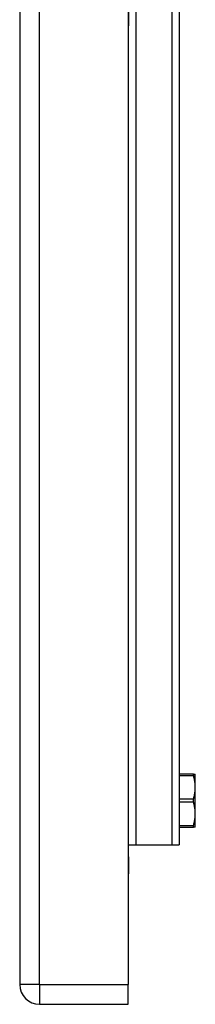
# Model space of a CAD drawing. Header units: inches. Extents: x 3.3 to 95.3, y 5.9 to 50.1.
# Tile 57 of 64: x 57.2 to 58.5, y 20.4 to 27.6. Entities that reach past the tile are written whole.
import ezdxf

# ---------------------------------------------------------------- set-up
doc = ezdxf.new("R2010")
doc.units = ezdxf.units.IN
doc.header["$MEASUREMENT"] = 0
doc.layers.add('Visible Edges(ANSI)', color=7, linetype='Continuous', lineweight=25)
doc.layers.add('Visible Tangent Edges(ANSI)', color=7, linetype='Continuous', lineweight=25)

msp = doc.modelspace()

# ---------------------------------------------------------------- linework, layer by layer
at = {"layer": 'Visible Edges(ANSI)'}
for p, q in [((57.2112, 36.0257), (57.2112, 20.5147)), ((58.0112, 36.0257), (58.0112, 20.5147)), ((58.3892, 27.8883), (58.3892, 21.5457)), ((58.0142, 27.7161), (58.0142, 27.5911)), ((58.0142, 21.4577), (58.0142, 27.5911)), ((58.493, 22.0684), (58.3892, 22.0684)), ((58.493, 22.0684), (58.5073, 22.0684)), ((58.5073, 21.9705), (58.5073, 22.0684)), ((58.5073, 21.7746), (58.5073, 21.9705)), ((58.5073, 21.6767), (58.5073, 21.7746)), ((58.3892, 21.6767), (58.493, 21.6767)), ((58.5073, 21.6767), (58.493, 21.6767)), ((58.0142, 21.5457), (58.0681, 21.5457)), ((58.0681, 21.5457), (58.3354, 21.5457)), ((58.3354, 21.5457), (58.3892, 21.5457)), ((58.0142, 21.4577), (58.0142, 21.3327)), ((58.0112, 21.3327), (58.0142, 21.3327)), ((58.0112, 20.3687), (58.0112, 20.5147)), ((57.3572, 20.3687), (58.0112, 20.3687))]:
    msp.add_line(p, q, dxfattribs=at)
at = {"layer": 'Visible Edges(ANSI)', "flags": 128}
for points in [[(58.493, 22.0684), (58.4928, 22.0684), (58.4926, 22.0683), (58.4924, 22.0682), (58.4922, 22.0681), (58.4921, 22.0679), (58.4919, 22.0677), (58.4918, 22.0675), (58.4917, 22.0672), (58.4917, 22.0669), (58.4916, 22.0665), (58.4916, 22.0662), (58.4916, 22.0657), (58.4916, 22.0653), (58.4916, 22.0648), (58.4917, 22.0643), (58.4917, 22.0638), (58.4918, 22.0632), (58.4919, 22.0626), (58.4921, 22.062), (58.4922, 22.0614), (58.4924, 22.0607), (58.4926, 22.06), (58.4928, 22.0593), (58.493, 22.0585)], [(58.5073, 21.9705), (58.5073, 21.974), (58.5072, 21.9776), (58.5071, 21.9811), (58.5069, 21.9847), (58.5067, 21.9883), (58.5064, 21.9918), (58.5061, 21.9954), (58.5057, 21.9989), (58.5053, 22.0025), (58.5048, 22.0061), (58.5043, 22.0097), (58.5038, 22.0133), (58.5031, 22.0169), (58.5025, 22.0205), (58.5018, 22.0242), (58.501, 22.0279), (58.5002, 22.0316), (58.4993, 22.0354), (58.4984, 22.0391), (58.4974, 22.0429), (58.4964, 22.0468), (58.4953, 22.0507), (58.4942, 22.0546), (58.493, 22.0585)], [(58.493, 21.8824), (58.4942, 21.8863), (58.4953, 21.8902), (58.4964, 21.8941), (58.4974, 21.898), (58.4984, 21.9018), (58.4993, 21.9055), (58.5002, 21.9093), (58.501, 21.913), (58.5018, 21.9167), (58.5025, 21.9204), (58.5031, 21.924), (58.5038, 21.9276), (58.5043, 21.9312), (58.5048, 21.9348), (58.5053, 21.9384), (58.5057, 21.942), (58.5061, 21.9455), (58.5064, 21.9491), (58.5067, 21.9526), (58.5069, 21.9562), (58.5071, 21.9598), (58.5072, 21.9633), (58.5073, 21.9669), (58.5073, 21.9705)], [(58.493, 21.8824), (58.4928, 21.8816), (58.4926, 21.8808), (58.4924, 21.8801), (58.4922, 21.8792), (58.4921, 21.8784), (58.4919, 21.8776), (58.4918, 21.8768), (58.4917, 21.8759), (58.4917, 21.8751), (58.4916, 21.8742), (58.4916, 21.8734), (58.4916, 21.8725), (58.4916, 21.8717), (58.4916, 21.8708), (58.4917, 21.87), (58.4917, 21.8691), (58.4918, 21.8683), (58.4919, 21.8674), (58.4921, 21.8666), (58.4922, 21.8658), (58.4924, 21.865), (58.4926, 21.8642), (58.4928, 21.8634), (58.493, 21.8627)], [(58.5073, 21.7746), (58.5073, 21.7782), (58.5072, 21.7817), (58.5071, 21.7853), (58.5069, 21.7888), (58.5067, 21.7924), (58.5064, 21.7959), (58.5061, 21.7995), (58.5057, 21.8031), (58.5053, 21.8066), (58.5048, 21.8102), (58.5043, 21.8138), (58.5038, 21.8174), (58.5031, 21.821), (58.5025, 21.8247), (58.5018, 21.8283), (58.501, 21.832), (58.5002, 21.8357), (58.4993, 21.8395), (58.4984, 21.8433), (58.4974, 21.8471), (58.4964, 21.8509), (58.4953, 21.8548), (58.4942, 21.8587), (58.493, 21.8627)], [(58.493, 21.6865), (58.4942, 21.6905), (58.4953, 21.6944), (58.4964, 21.6983), (58.4974, 21.7021), (58.4984, 21.7059), (58.4993, 21.7097), (58.5002, 21.7134), (58.501, 21.7171), (58.5018, 21.7208), (58.5025, 21.7245), (58.5031, 21.7281), (58.5038, 21.7318), (58.5043, 21.7354), (58.5048, 21.739), (58.5053, 21.7425), (58.5057, 21.7461), (58.5061, 21.7497), (58.5064, 21.7532), (58.5067, 21.7568), (58.5069, 21.7603), (58.5071, 21.7639), (58.5072, 21.7674), (58.5073, 21.771), (58.5073, 21.7746)], [(58.493, 21.6865), (58.4928, 21.6858), (58.4926, 21.6851), (58.4924, 21.6844), (58.4922, 21.6837), (58.4921, 21.683), (58.4919, 21.6824), (58.4918, 21.6818), (58.4917, 21.6812), (58.4917, 21.6807), (58.4916, 21.6802), (58.4916, 21.6797), (58.4916, 21.6793), (58.4916, 21.6789), (58.4916, 21.6785), (58.4917, 21.6782), (58.4917, 21.6779), (58.4918, 21.6776), (58.4919, 21.6773), (58.4921, 21.6771), (58.4922, 21.677), (58.4924, 21.6768), (58.4926, 21.6767), (58.4928, 21.6767), (58.493, 21.6767)]]:
    msp.add_lwpolyline(points, dxfattribs=at)
at = {"layer": 'Visible Edges(ANSI)'}
msp.add_arc((57.3572, 20.5147), 0.146, 180, 270, dxfattribs=at)
at = {"layer": 'Visible Tangent Edges(ANSI)'}
for p, q in [((57.3572, 20.5147), (57.3572, 36.0257)), ((58.0681, 27.8868), (58.0681, 21.5457)), ((58.3354, 21.5457), (58.3354, 27.8874)), ((58.0112, 27.5911), (58.0142, 27.5911)), ((58.3892, 22.0585), (58.493, 22.0585)), ((58.493, 21.8824), (58.3892, 21.8824)), ((58.3892, 21.8627), (58.493, 21.8627)), ((58.493, 21.6865), (58.3892, 21.6865)), ((58.0142, 21.4577), (58.0112, 21.4577)), ((57.3572, 20.5147), (57.2112, 20.5147)), ((57.3572, 20.5147), (57.3572, 20.3687)), ((57.3572, 20.5147), (58.0112, 20.5147))]:
    msp.add_line(p, q, dxfattribs=at)

doc.saveas('drawing.dxf')
